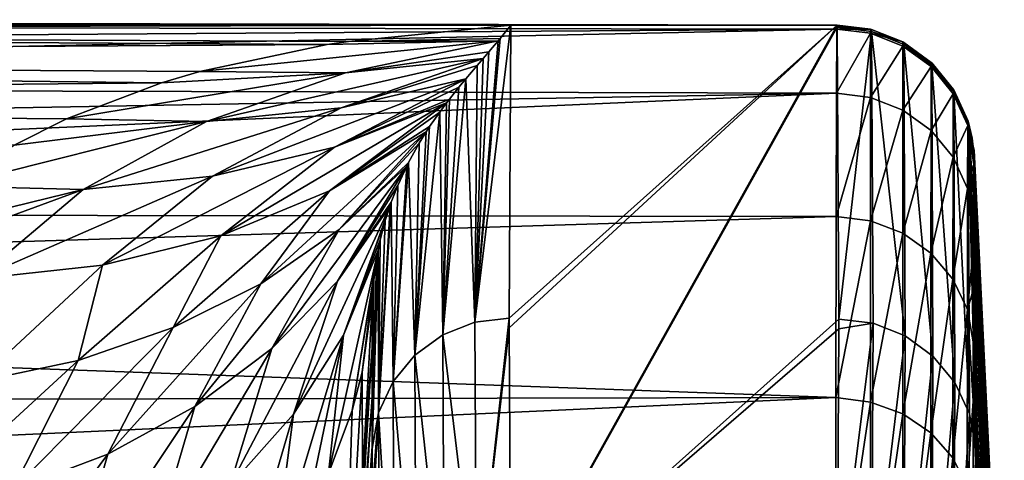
# Model space of a CAD drawing. Header units: metres. Extents: x -128 to 146, y -23 to 80.
# Tile 113 of 113: x 139.51 to 144.54, y 20.75 to 23. Entities that reach past the tile are written whole.
import ezdxf

# ---------------------------------------------------------------- set-up
doc = ezdxf.new("R2010")
doc.units = ezdxf.units.M
doc.layers.add('solid_509241_SW0001', color=7, linetype='CONTINUOUS')

msp = doc.modelspace()

# ---------------------------------------------------------------- linework, layer by layer
at = {"layer": 'solid_509241_SW0001'}
for points in [[(129.853088, 22.998844, -0.230676), (143.682892, 22.970747, -1.159664), (142.017059, 22.970747, -1.159664)], [(129.853088, 22.942329, -1.627741), (129.853088, 22.998844, -0.230676), (142.017059, 22.970747, -1.159664)], [(129.853088, 22.998844, -0.230676), (129.853088, 22.970362, 1.167241), (143.682892, 22.970747, -1.159664)], [(129.853088, 22.942329, -1.627741), (142.017059, 22.970747, -1.159664), (141.189041, 22.88789, -2.268156)], [(129.853088, 22.970362, 1.167241), (143.680649, 22.950964, 1.501093), (143.682892, 22.970747, -1.159664)], [(129.853088, 22.970362, 1.167241), (129.853088, 22.856991, 2.560845), (143.680649, 22.950964, 1.501093)], [(141.963089, 22.902269, -2.475847), (141.189041, 22.88789, -2.268156), (142.017059, 22.970747, -1.159664)], [(141.833862, 21.454388, -30.757992), (142.017059, 22.970747, -1.159664), (142.00827, 21.474741, -30.792692)], [(141.833862, 21.454388, -30.757992), (141.963089, 22.902269, -2.475847), (142.017059, 22.970747, -1.159664)], [(143.682892, 22.970747, -1.159664), (142.017471, 19.982128, -60.358524), (142.00827, 21.425055, -31.776894)], [(142.00827, 21.474741, -30.792692), (142.017059, 22.970747, -1.159664), (143.682892, 22.970747, -1.159664)], [(142.00827, 21.425055, -31.776894), (142.00827, 21.474741, -30.792692), (143.682892, 22.970747, -1.159664)], [(142.017532, 19.978348, -60.433395), (142.017471, 19.982128, -60.358524), (143.682892, 22.970747, -1.159664)], [(142.017593, 19.974562, -60.508404), (142.017532, 19.978348, -60.433395), (143.682892, 22.970747, -1.159664)], [(142.017593, 19.974562, -60.508404), (143.682892, 22.970747, -1.159664), (143.682999, 22.965475, -1.264058)], [(142.017593, 19.974562, -60.508404), (143.682999, 22.965475, -1.264058), (143.68306, 22.960218, -1.368201)], [(143.852188, 22.950003, -1.158447), (143.682892, 22.970747, -1.159664), (143.680649, 22.950964, 1.501093)], [(143.852188, 22.950003, -1.158447), (143.682999, 22.965475, -1.264058), (143.682892, 22.970747, -1.159664)], [(143.852188, 22.950003, -1.158447), (143.68306, 22.960218, -1.368201), (143.682999, 22.965475, -1.264058)], [(129.853088, 22.659151, 3.944985), (143.67897, 22.624035, 4.141626), (143.680649, 22.950964, 1.501093)], [(129.853088, 22.856991, 2.560845), (129.853088, 22.659151, 3.944985), (143.680649, 22.950964, 1.501093)], [(129.853088, 22.942329, -1.627741), (141.189041, 22.88789, -2.268156), (141.080048, 22.871281, -2.42993)], [(129.853088, 22.801029, -3.01879), (129.853088, 22.942329, -1.627741), (141.080048, 22.871281, -2.42993)], [(142.017593, 19.974562, -60.508404), (143.68306, 22.960218, -1.368201), (143.691727, 21.4695, -30.896503)], [(143.852158, 22.929554, 1.501504), (143.680649, 22.950964, 1.501093), (143.67897, 22.624035, 4.141626)], [(143.852158, 22.929554, 1.501504), (143.67897, 22.624035, 4.141626), (143.852158, 22.601938, 4.141449)], [(143.852188, 22.950003, -1.158447), (143.680649, 22.950964, 1.501093), (143.852158, 22.929554, 1.501504)], [(143.858765, 22.937841, -1.366971), (143.691727, 21.4695, -30.896503), (143.68306, 22.960218, -1.368201)], [(143.858765, 22.937841, -1.366971), (143.68306, 22.960218, -1.368201), (143.852188, 22.950003, -1.158447)], [(143.865997, 21.44916, -30.862263), (143.691727, 21.4695, -30.896503), (143.858765, 22.937841, -1.366971)], [(143.858643, 22.948364, -1.158358), (143.852188, 22.950003, -1.158447), (143.852158, 22.929554, 1.501504)], [(143.858643, 22.948364, -1.158358), (143.852158, 22.929554, 1.501504), (144.018494, 22.885183, -1.155008)], [(143.852158, 22.929554, 1.501504), (144.01825, 22.864229, 1.497353), (144.018494, 22.885183, -1.155008)], [(143.852158, 22.929554, 1.501504), (143.852158, 22.601938, 4.141449), (144.01825, 22.864229, 1.497353)], [(143.858765, 22.937841, -1.366971), (143.852188, 22.950003, -1.158447), (143.858643, 22.948364, -1.158358)], [(143.858765, 22.937841, -1.366971), (143.858643, 22.948364, -1.158358), (144.018494, 22.885183, -1.155008)], [(144.023224, 22.872135, -1.36356), (143.858765, 22.937841, -1.366971), (144.018494, 22.885183, -1.155008)], [(144.029297, 21.384504, -30.858997), (143.858765, 22.937841, -1.366971), (144.023224, 22.872135, -1.36356)], [(143.865997, 21.44916, -30.862263), (143.858765, 22.937841, -1.366971), (144.029297, 21.384504, -30.858997)], [(129.853088, 22.801029, -3.01879), (141.080048, 22.871281, -2.42993), (140.430893, 22.734001, -3.487864)], [(141.95343, 22.890482, -2.693633), (140.430893, 22.734001, -3.487864), (141.080048, 22.871281, -2.42993)], [(141.173203, 22.726627, -3.837365), (140.430893, 22.734001, -3.487864), (141.95343, 22.890482, -2.693633)], [(141.95343, 22.890482, -2.693633), (141.080048, 22.871281, -2.42993), (141.189041, 22.88789, -2.268156)], [(141.173203, 22.726627, -3.837365), (141.95343, 22.890482, -2.693633), (141.906082, 22.834309, -3.691061)], [(141.95343, 22.890482, -2.693633), (141.189041, 22.88789, -2.268156), (141.963089, 22.902269, -2.475847)], [(141.833862, 21.454388, -30.757992), (141.95343, 22.890482, -2.693633), (141.963089, 22.902269, -2.475847)], [(141.833862, 21.454388, -30.757992), (141.906082, 22.834309, -3.691061), (141.95343, 22.890482, -2.693633)], [(143.852158, 22.601938, 4.141449), (144.018082, 22.537136, 4.129669), (144.01825, 22.864229, 1.497353)], [(144.01825, 22.864229, 1.497353), (144.018082, 22.537136, 4.129669), (144.162384, 22.759109, 1.490579)], [(144.023117, 22.882633, -1.154875), (144.018494, 22.885183, -1.155008), (144.01825, 22.864229, 1.497353)], [(144.023117, 22.882633, -1.154875), (144.01825, 22.864229, 1.497353), (144.162964, 22.78046, -1.149577)], [(144.01825, 22.864229, 1.497353), (144.162384, 22.759109, 1.490579), (144.162964, 22.78046, -1.149577)], [(144.023224, 22.872135, -1.36356), (144.018494, 22.885183, -1.155008), (144.023117, 22.882633, -1.154875)], [(144.023224, 22.872135, -1.36356), (144.023117, 22.882633, -1.154875), (144.162964, 22.78046, -1.149577)], [(144.165894, 22.767303, -1.358187), (144.023224, 22.872135, -1.36356), (144.162964, 22.78046, -1.149577)], [(144.171341, 21.281279, -30.853785), (144.023224, 22.872135, -1.36356), (144.165894, 22.767303, -1.358187)], [(144.029297, 21.384504, -30.858997), (144.023224, 22.872135, -1.36356), (144.171341, 21.281279, -30.853785)], [(141.173203, 22.726627, -3.837365), (141.906082, 22.834309, -3.691061), (141.877274, 22.80089, -4.251345)], [(141.833862, 21.454388, -30.757992), (141.877274, 22.80089, -4.251345), (141.906082, 22.834309, -3.691061)], [(129.853088, 22.801029, -3.01879), (140.430893, 22.734001, -3.487864), (140.234177, 22.676432, -3.844408)], [(129.853088, 22.575464, -4.398683), (129.853088, 22.801029, -3.01879), (140.234177, 22.676432, -3.844408)], [(140.464798, 22.478586, -5.094684), (141.173203, 22.726627, -3.837365), (141.877274, 22.80089, -4.251345)], [(141.151016, 22.548265, -5.43867), (140.464798, 22.478586, -5.094684), (141.877274, 22.80089, -4.251345)], [(141.151016, 22.548265, -5.43867), (141.877274, 22.80089, -4.251345), (141.846436, 22.765081, -4.824572)], [(141.151016, 22.548265, -5.43867), (141.846436, 22.765081, -4.824572), (141.788132, 22.69672, -5.841073)], [(141.833862, 21.454388, -30.757992), (141.788132, 22.69672, -5.841073), (141.846436, 22.765081, -4.824572)], [(141.833862, 21.454388, -30.757992), (141.846436, 22.765081, -4.824572), (141.877274, 22.80089, -4.251345)], [(144.165817, 22.777767, -1.149438), (144.162964, 22.78046, -1.149577), (144.162384, 22.759109, 1.490579)], [(144.165817, 22.777767, -1.149438), (144.162384, 22.759109, 1.490579), (144.276215, 22.642643, -1.142506)], [(144.165894, 22.767303, -1.358187), (144.162964, 22.78046, -1.149577), (144.165817, 22.777767, -1.149438)], [(144.165894, 22.767303, -1.358187), (144.165817, 22.777767, -1.149438), (144.276215, 22.642643, -1.142506)], [(144.277649, 22.630062, -1.351195), (144.165894, 22.767303, -1.358187), (144.276215, 22.642643, -1.142506)], [(144.283173, 21.145985, -30.846954), (144.165894, 22.767303, -1.358187), (144.277649, 22.630062, -1.351195)], [(144.171341, 21.281279, -30.853785), (144.165894, 22.767303, -1.358187), (144.283173, 21.145985, -30.846954)], [(141.173203, 22.726627, -3.837365), (139.750946, 22.492546, -4.804728), (140.234177, 22.676432, -3.844408)], [(140.464798, 22.478586, -5.094684), (139.750946, 22.492546, -4.804728), (141.173203, 22.726627, -3.837365)], [(141.173203, 22.726627, -3.837365), (140.234177, 22.676432, -3.844408), (140.430893, 22.734001, -3.487864)], [(144.018082, 22.537136, 4.129669), (144.161957, 22.433159, 4.1107), (144.162384, 22.759109, 1.490579)], [(144.162384, 22.759109, 1.490579), (144.161957, 22.433159, 4.1107), (144.275177, 22.621031, 1.481623)], [(144.162384, 22.759109, 1.490579), (144.275177, 22.621031, 1.481623), (144.276215, 22.642643, -1.142506)], [(129.853088, 22.575464, -4.398683), (140.234177, 22.676432, -3.844408), (139.750946, 22.492546, -4.804728)], [(140.495773, 22.199297, -6.723005), (141.151016, 22.548265, -5.43867), (141.788132, 22.69672, -5.841073)], [(141.118393, 22.347792, -7.059776), (140.495773, 22.199297, -6.723005), (141.788132, 22.69672, -5.841073)], [(141.118393, 22.347792, -7.059776), (141.788132, 22.69672, -5.841073), (141.752945, 22.654228, -6.425313)], [(141.670456, 21.389629, -30.754721), (141.752945, 22.654228, -6.425313), (141.788132, 22.69672, -5.841073)], [(141.833862, 21.454388, -30.757992), (141.670456, 21.389629, -30.754721), (141.788132, 22.69672, -5.841073)], [(129.853088, 22.659151, 3.944985), (129.853088, 22.377569, 5.314546), (143.67897, 22.624035, 4.141626)], [(129.853088, 22.013288, 6.664466), (143.677719, 21.994324, 6.726789), (143.67897, 22.624035, 4.141626)], [(129.853088, 22.377569, 5.314546), (129.853088, 22.013288, 6.664466), (143.67897, 22.624035, 4.141626)], [(141.118393, 22.347792, -7.059776), (141.752945, 22.654228, -6.425313), (141.704468, 22.593443, -7.202987)], [(141.670456, 21.389629, -30.754721), (141.704468, 22.593443, -7.202987), (141.752945, 22.654228, -6.425313)], [(143.852158, 22.601938, 4.141449), (143.67897, 22.624035, 4.141626), (143.677719, 21.994324, 6.726789)], [(144.161957, 22.433159, 4.1107), (144.274414, 22.29677, 4.085773), (144.275177, 22.621031, 1.481623)], [(144.275177, 22.621031, 1.481623), (144.274414, 22.29677, 4.085773), (144.349304, 22.458973, 1.471068)], [(144.277573, 22.640478, -1.142395), (144.276215, 22.642643, -1.142506), (144.275177, 22.621031, 1.481623)], [(144.277573, 22.640478, -1.142395), (144.275177, 22.621031, 1.481623), (144.350876, 22.480696, -1.134255)], [(144.275177, 22.621031, 1.481623), (144.349304, 22.458973, 1.471068), (144.350876, 22.480696, -1.134255)], [(144.277649, 22.630062, -1.351195), (144.276215, 22.642643, -1.142506), (144.277573, 22.640478, -1.142395)], [(144.277649, 22.630062, -1.351195), (144.277573, 22.640478, -1.142395), (144.350876, 22.480696, -1.134255)], [(144.351349, 22.469196, -1.343032), (144.277649, 22.630062, -1.351195), (144.350876, 22.480696, -1.134255)], [(144.357773, 20.987143, -30.838934), (144.277649, 22.630062, -1.351195), (144.351349, 22.469196, -1.343032)], [(144.283173, 21.145985, -30.846954), (144.277649, 22.630062, -1.351195), (144.357773, 20.987143, -30.838934)], [(129.853088, 22.575464, -4.398683), (139.750946, 22.492546, -4.804728), (139.482452, 22.357449, -5.398566)], [(140.537079, 21.895699, -8.366734), (141.118393, 22.347792, -7.059776), (141.689499, 22.573942, -7.439586)], [(141.092224, 22.124508, -8.698618), (140.537079, 21.895699, -8.366734), (141.689499, 22.573942, -7.439586)], [(141.092224, 22.124508, -8.698618), (141.689499, 22.573942, -7.439586), (141.654724, 22.527081, -7.984828)], [(141.118393, 22.347792, -7.059776), (141.704468, 22.593443, -7.202987), (141.689499, 22.573942, -7.439586)], [(141.670456, 21.389629, -30.754721), (141.654724, 22.527081, -7.984828), (141.689499, 22.573942, -7.439586)], [(141.670456, 21.389629, -30.754721), (141.689499, 22.573942, -7.439586), (141.704468, 22.593443, -7.202987)], [(143.852158, 22.601938, 4.141449), (143.677719, 21.994324, 6.726789), (143.852158, 21.97146, 6.726043)], [(143.852158, 22.601938, 4.141449), (143.852158, 21.97146, 6.726043), (144.018082, 22.537136, 4.129669)], [(139.835419, 22.132092, -6.435731), (140.464798, 22.478586, -5.094684), (141.151016, 22.548265, -5.43867)], [(140.495773, 22.199297, -6.723005), (139.835419, 22.132092, -6.435731), (141.151016, 22.548265, -5.43867)], [(141.092224, 22.124508, -8.698618), (141.654724, 22.527081, -7.984828), (141.60321, 22.452766, -8.789)], [(141.528351, 21.286249, -30.7495), (141.60321, 22.452766, -8.789), (141.654724, 22.527081, -7.984828)], [(141.670456, 21.389629, -30.754721), (141.528351, 21.286249, -30.7495), (141.654724, 22.527081, -7.984828)], [(143.852158, 21.97146, 6.726043), (144.01796, 21.908171, 6.70674), (144.018082, 22.537136, 4.129669)], [(144.018082, 22.537136, 4.129669), (144.01796, 21.908171, 6.70674), (144.161957, 22.433159, 4.1107)], [(140.464798, 22.478586, -5.094684), (139.15213, 22.148678, -6.199687), (139.482452, 22.357449, -5.398566)], [(139.835419, 22.132092, -6.435731), (139.15213, 22.148678, -6.199687), (140.464798, 22.478586, -5.094684)], [(140.464798, 22.478586, -5.094684), (139.482452, 22.357449, -5.398566), (139.750946, 22.492546, -4.804728)], [(144.372101, 22.394011, -1.129858), (144.350876, 22.480696, -1.134255), (144.349304, 22.458973, 1.471068)], [(144.351349, 22.469196, -1.343032), (144.350876, 22.480696, -1.134255), (144.372101, 22.394011, -1.129858)], [(144.351349, 22.469196, -1.343032), (144.390305, 20.94202, -28.316843), (144.390381, 20.811449, -30.905111)], [(144.351349, 22.469196, -1.343032), (144.389771, 21.204876, -23.09778), (144.390305, 20.94202, -28.316843)], [(144.357773, 20.987143, -30.838934), (144.351349, 22.469196, -1.343032), (144.390381, 20.811449, -30.905111)], [(144.351349, 22.469196, -1.343032), (144.388702, 21.471935, -17.78367), (144.389771, 21.204876, -23.09778)], [(144.351349, 22.469196, -1.343032), (144.387115, 21.743128, -12.375596), (144.388702, 21.471935, -17.78367)], [(144.351349, 22.469196, -1.343032), (144.384949, 22.018429, -6.873636), (144.387115, 21.743128, -12.375596)], [(144.351349, 22.469196, -1.343032), (144.382248, 22.295008, -1.334221), (144.384949, 22.018429, -6.873636)], [(144.351349, 22.469196, -1.343032), (144.372101, 22.394011, -1.129858), (144.382248, 22.295008, -1.334221)], [(140.741867, 21.650806, -10.105778), (141.092224, 22.124508, -8.698618), (141.585938, 22.426231, -9.060789)], [(141.141357, 21.927135, -10.394673), (140.741867, 21.650806, -10.105778), (141.585938, 22.426231, -9.060789)], [(141.092224, 22.124508, -8.698618), (141.60321, 22.452766, -8.789), (141.585938, 22.426231, -9.060789)], [(141.141357, 21.927135, -10.394673), (141.585938, 22.426231, -9.060789), (141.55011, 22.367996, -9.632724)], [(141.528351, 21.286249, -30.7495), (141.585938, 22.426231, -9.060789), (141.60321, 22.452766, -8.789)], [(141.528351, 21.286249, -30.7495), (141.55011, 22.367996, -9.632724), (141.585938, 22.426231, -9.060789)], [(144.01796, 21.908171, 6.70674), (144.161636, 21.806839, 6.675783), (144.161957, 22.433159, 4.1107)], [(144.161957, 22.433159, 4.1107), (144.161636, 21.806839, 6.675783), (144.274414, 22.29677, 4.085773)], [(144.274414, 22.29677, 4.085773), (144.348145, 22.136841, 4.056511), (144.349304, 22.458973, 1.471068)], [(144.349304, 22.458973, 1.471068), (144.348145, 22.136841, 4.056511), (144.379715, 22.260273, 1.77796)], [(144.349304, 22.458973, 1.471068), (144.379715, 22.260273, 1.77796), (144.380417, 22.317167, 0.811378)], [(144.349304, 22.458973, 1.471068), (144.380417, 22.317167, 0.811378), (144.38121, 22.332199, -0.156936)], [(144.349304, 22.458973, 1.471068), (144.38121, 22.332199, -0.156936), (144.38208, 22.30533, -1.125371)], [(144.372101, 22.394011, -1.129858), (144.349304, 22.458973, 1.471068), (144.38208, 22.30533, -1.125371)], [(141.141357, 21.927135, -10.394673), (141.55011, 22.367996, -9.632724), (141.495453, 22.268795, -10.539668)], [(141.528351, 21.286249, -30.7495), (141.495453, 22.268795, -10.539668), (141.55011, 22.367996, -9.632724)], [(144.382172, 22.300165, -1.229884), (144.382248, 22.295008, -1.334221), (144.372101, 22.394011, -1.129858)], [(144.372101, 22.394011, -1.129858), (144.38208, 22.30533, -1.125371), (144.382172, 22.300165, -1.229884)], [(139.933609, 21.745255, -8.077141), (140.495773, 22.199297, -6.723005), (141.118393, 22.347792, -7.059776)], [(140.537079, 21.895699, -8.366734), (139.933609, 21.745255, -8.077141), (141.118393, 22.347792, -7.059776)], [(144.380417, 22.317167, 0.811378), (144.379715, 22.260273, 1.77796), (144.502014, 19.689022, 0.678579)], [(144.38121, 22.332199, -0.156936), (144.380417, 22.317167, 0.811378), (144.505798, 19.736662, -0.671983)], [(144.380417, 22.317167, 0.811378), (144.502014, 19.689022, 0.678579), (144.505798, 19.736662, -0.671983)], [(144.38121, 22.332199, -0.156936), (144.505798, 19.736662, -0.671983), (144.509506, 19.710182, -2.02326)], [(144.38208, 22.30533, -1.125371), (144.38121, 22.332199, -0.156936), (144.509506, 19.710182, -2.02326)], [(141.141357, 21.927135, -10.394673), (141.495453, 22.268795, -10.539668), (141.486282, 22.250587, -10.698432)], [(141.416519, 21.150766, -30.742661), (141.486282, 22.250587, -10.698432), (141.495453, 22.268795, -10.539668)], [(141.528351, 21.286249, -30.7495), (141.416519, 21.150766, -30.742661), (141.495453, 22.268795, -10.539668)], [(144.161636, 21.806839, 6.675783), (144.273834, 21.674055, 6.635182), (144.274414, 22.29677, 4.085773)], [(144.274414, 22.29677, 4.085773), (144.273834, 21.674055, 6.635182), (144.348145, 22.136841, 4.056511)], [(144.348145, 22.136841, 4.056511), (144.379074, 22.161612, 2.741047), (144.379715, 22.260273, 1.77796)], [(144.379715, 22.260273, 1.77796), (144.379074, 22.161612, 2.741047), (144.502014, 19.689022, 0.678579)], [(144.382172, 22.300165, -1.229884), (144.38208, 22.30533, -1.125371), (144.509506, 19.710182, -2.02326)], [(144.382172, 22.300165, -1.229884), (144.465012, 20.598307, -1.782339), (144.382248, 22.295008, -1.334221)], [(144.382172, 22.300165, -1.229884), (144.509506, 19.710182, -2.02326), (144.465012, 20.598307, -1.782339)], [(144.465012, 20.598307, -1.782339), (144.384949, 22.018429, -6.873636), (144.382248, 22.295008, -1.334221)], [(140.798691, 21.319471, -11.738047), (141.141357, 21.927135, -10.394673), (141.486282, 22.250587, -10.698432)], [(141.132614, 21.66308, -12.034736), (140.798691, 21.319471, -11.738047), (141.486282, 22.250587, -10.698432)], [(141.132614, 21.66308, -12.034736), (141.486282, 22.250587, -10.698432), (141.441223, 22.152346, -11.521375)], [(141.416519, 21.150766, -30.742661), (141.441223, 22.152346, -11.521375), (141.486282, 22.250587, -10.698432)], [(139.294952, 21.67646, -7.836157), (139.835419, 22.132092, -6.435731), (140.495773, 22.199297, -6.723005)], [(139.933609, 21.745255, -8.077141), (139.294952, 21.67646, -7.836157), (140.495773, 22.199297, -6.723005)], [(144.348145, 22.136841, 4.056511), (144.37851, 22.021391, 3.698853), (144.379074, 22.161612, 2.741047)], [(144.379074, 22.161612, 2.741047), (144.37851, 22.021391, 3.698853), (144.498032, 19.569544, 2.025087)], [(144.379074, 22.161612, 2.741047), (144.498032, 19.569544, 2.025087), (144.502014, 19.689022, 0.678579)], [(139.835419, 22.132092, -6.435731), (138.635284, 21.691034, -7.648466), (138.828857, 21.885239, -7.073636)], [(139.294952, 21.67646, -7.836157), (138.635284, 21.691034, -7.648466), (139.835419, 22.132092, -6.435731)], [(139.835419, 22.132092, -6.435731), (138.828857, 21.885239, -7.073636), (139.15213, 22.148678, -6.199687)], [(140.295303, 21.426754, -9.841596), (140.537079, 21.895699, -8.366734), (141.092224, 22.124508, -8.698618)], [(140.741867, 21.650806, -10.105778), (140.295303, 21.426754, -9.841596), (141.092224, 22.124508, -8.698618)], [(141.132614, 21.66308, -12.034736), (141.441223, 22.152346, -11.521375), (141.40773, 22.06653, -12.200291)], [(141.416519, 21.150766, -30.742661), (141.40773, 22.06653, -12.200291), (141.441223, 22.152346, -11.521375)], [(144.273834, 21.674055, 6.635182), (144.347275, 21.518456, 6.587582), (144.348145, 22.136841, 4.056511)], [(144.348145, 22.136841, 4.056511), (144.347275, 21.518456, 6.587582), (144.378006, 21.839857, 4.6496)], [(144.348145, 22.136841, 4.056511), (144.378006, 21.839857, 4.6496), (144.37851, 22.021391, 3.698853)], [(141.132614, 21.66308, -12.034736), (141.40773, 22.06653, -12.200291), (141.401093, 22.047714, -12.344945)], [(141.34201, 20.991726, -30.734631), (141.401093, 22.047714, -12.344945), (141.40773, 22.06653, -12.200291)], [(141.416519, 21.150766, -30.742661), (141.34201, 20.991726, -30.734631), (141.40773, 22.06653, -12.200291)], [(129.853088, 22.013288, 6.664466), (129.853088, 21.567656, 7.989757), (143.677719, 21.994324, 6.726789)], [(140.909302, 20.984118, -13.357447), (141.132614, 21.66308, -12.034736), (141.401093, 22.047714, -12.344945)], [(141.163147, 21.387703, -13.668327), (140.909302, 20.984118, -13.357447), (141.401093, 22.047714, -12.344945)], [(141.163147, 21.387703, -13.668327), (141.401093, 22.047714, -12.344945), (141.377136, 21.97291, -12.907338)], [(141.34201, 20.991726, -30.734631), (141.377136, 21.97291, -12.907338), (141.401093, 22.047714, -12.344945)], [(144.37851, 22.021391, 3.698853), (144.378006, 21.839857, 4.6496), (144.493866, 19.378618, 3.36256)], [(144.37851, 22.021391, 3.698853), (144.493866, 19.378618, 3.36256), (144.498032, 19.569544, 2.025087)], [(144.514801, 19.601133, -7.193973), (144.387115, 21.743128, -12.375596), (144.384949, 22.018429, -6.873636)], [(144.465012, 20.598307, -1.782339), (144.514801, 19.601133, -7.193973), (144.384949, 22.018429, -6.873636)], [(129.853088, 21.567656, 7.989757), (143.676834, 21.070225, 9.222019), (143.677719, 21.994324, 6.726789)], [(141.163147, 21.387703, -13.668327), (141.377136, 21.97291, -12.907338), (141.351547, 21.87512, -13.615984)], [(141.34201, 20.991726, -30.734631), (141.351547, 21.87512, -13.615984), (141.377136, 21.97291, -12.907338)], [(143.852158, 21.97146, 6.726043), (143.677719, 21.994324, 6.726789), (143.676834, 21.070225, 9.222019)], [(143.852158, 21.97146, 6.726043), (143.676834, 21.070225, 9.222019), (143.852142, 21.046629, 9.22029)], [(143.852158, 21.97146, 6.726043), (143.852142, 21.046629, 9.22029), (144.01796, 21.908171, 6.70674)], [(140.405853, 21.023537, -11.462906), (140.741867, 21.650806, -10.105778), (141.141357, 21.927135, -10.394673)], [(140.798691, 21.319471, -11.738047), (140.405853, 21.023537, -11.462906), (141.141357, 21.927135, -10.394673)], [(143.852142, 21.046629, 9.22029), (144.017853, 20.985807, 9.193696), (144.01796, 21.908171, 6.70674)], [(144.01796, 21.908171, 6.70674), (144.017853, 20.985807, 9.193696), (144.161636, 21.806839, 6.675783)], [(139.809433, 21.258877, -9.606727), (139.933609, 21.745255, -8.077141), (140.537079, 21.895699, -8.366734)], [(140.295303, 21.426754, -9.841596), (139.809433, 21.258877, -9.606727), (140.537079, 21.895699, -8.366734)], [(141.163147, 21.387703, -13.668327), (141.351547, 21.87512, -13.615984), (141.340179, 21.821461, -13.993648)], [(141.34201, 20.991726, -30.734631), (141.340179, 21.821461, -13.993648), (141.351547, 21.87512, -13.615984)], [(141.08725, 20.682522, -14.945539), (141.340179, 21.821461, -13.993648), (141.20813, 21.003475, -15.184888)], [(141.163147, 21.387703, -13.668327), (141.340179, 21.821461, -13.993648), (141.08725, 20.682522, -14.945539)], [(141.20813, 21.003475, -15.184888), (141.340179, 21.821461, -13.993648), (141.332245, 21.77751, -14.297801)], [(141.332245, 21.77751, -14.297801), (141.340179, 21.821461, -13.993648), (141.309616, 20.809544, -30.94285)], [(141.34201, 20.991726, -30.734631), (141.309616, 20.809544, -30.94285), (141.340179, 21.821461, -13.993648)], [(144.017853, 20.985807, 9.193696), (144.161392, 20.888571, 9.151143), (144.161636, 21.806839, 6.675783)], [(144.161636, 21.806839, 6.675783), (144.161392, 20.888571, 9.151143), (144.273834, 21.674055, 6.635182)], [(144.347275, 21.518456, 6.587582), (144.377548, 21.617388, 5.591501), (144.378006, 21.839857, 4.6496)], [(144.378006, 21.839857, 4.6496), (144.377548, 21.617388, 5.591501), (144.489502, 19.116907, 4.686138)], [(144.378006, 21.839857, 4.6496), (144.489502, 19.116907, 4.686138), (144.493866, 19.378618, 3.36256)], [(141.20813, 21.003475, -15.184888), (141.332245, 21.77751, -14.297801), (141.259171, 21.199688, -15.330671)], [(141.259171, 21.199688, -15.330671), (141.332245, 21.77751, -14.297801), (141.318985, 21.67931, -14.962847)], [(141.318985, 21.67931, -14.962847), (141.332245, 21.77751, -14.297801), (141.309616, 20.809544, -30.94285)], [(139.292725, 21.150097, -9.405257), (139.294952, 21.67646, -7.836157), (139.933609, 21.745255, -8.077141)], [(139.809433, 21.258877, -9.606727), (139.292725, 21.150097, -9.405257), (139.933609, 21.745255, -8.077141)], [(144.524078, 19.360714, -12.450435), (144.388702, 21.471935, -17.78367), (144.387115, 21.743128, -12.375596)], [(144.514801, 19.601133, -7.193973), (144.524078, 19.360714, -12.450435), (144.387115, 21.743128, -12.375596)], [(140.584137, 20.619555, -13.065349), (140.798691, 21.319471, -11.738047), (141.132614, 21.66308, -12.034736)], [(140.909302, 20.984118, -13.357447), (140.584137, 20.619555, -13.065349), (141.132614, 21.66308, -12.034736)], [(141.259171, 21.199688, -15.330671), (141.318985, 21.67931, -14.962847), (141.311874, 21.580864, -15.612782)], [(141.318985, 21.67931, -14.962847), (141.309616, 20.820984, -30.716173), (141.309891, 21.071152, -25.75436)], [(141.318985, 21.67931, -14.962847), (141.309616, 20.809544, -30.94285), (141.309616, 20.820984, -30.716173)], [(141.318985, 21.67931, -14.962847), (141.309891, 21.071152, -25.75436), (141.310638, 21.325144, -20.706089)], [(141.318985, 21.67931, -14.962847), (141.310638, 21.325144, -20.706089), (141.311874, 21.580864, -15.612782)], [(144.161392, 20.888571, 9.151143), (144.273422, 20.761242, 9.095397), (144.273834, 21.674055, 6.635182)], [(144.273834, 21.674055, 6.635182), (144.273422, 20.761242, 9.095397), (144.347275, 21.518456, 6.587582)], [(139.961792, 20.781057, -11.214689), (140.295303, 21.426754, -9.841596), (140.741867, 21.650806, -10.105778)], [(140.405853, 21.023537, -11.462906), (139.961792, 20.781057, -11.214689), (140.741867, 21.650806, -10.105778)], [(144.347275, 21.518456, 6.587582), (144.377151, 21.35441, 6.522801), (144.377548, 21.617388, 5.591501)], [(144.377548, 21.617388, 5.591501), (144.377151, 21.35441, 6.522801), (144.489502, 19.116907, 4.686138)], [(129.853088, 21.567656, 7.989757), (129.853088, 21.042316, 9.28552), (143.676834, 21.070225, 9.222019)], [(141.259171, 21.199688, -15.330671), (141.311874, 21.580864, -15.612782), (141.260803, 20.662039, -16.791891)], [(141.310638, 21.325144, -20.706089), (141.260803, 20.662039, -16.791891), (141.311874, 21.580864, -15.612782)], [(144.273422, 20.761242, 9.095397), (144.346634, 20.612104, 9.030084), (144.347275, 21.518456, 6.587582)], [(144.347275, 21.518456, 6.587582), (144.346634, 20.612104, 9.030084), (144.376785, 21.051376, 7.441782)], [(144.347275, 21.518456, 6.587582), (144.376785, 21.051376, 7.441782), (144.377151, 21.35441, 6.522801)], [(141.833862, 21.454388, -30.757992), (142.00827, 21.474741, -30.792692), (141.84169, 19.959719, -60.35751)], [(141.84169, 19.959719, -60.35751), (142.00827, 21.474741, -30.792692), (142.00827, 21.425055, -31.776894)], [(142.017593, 19.974562, -60.508404), (143.691727, 21.4695, -30.896503), (143.691727, 21.420233, -31.872406)], [(143.865997, 21.44916, -30.862263), (143.691727, 21.420233, -31.872406), (143.691727, 21.4695, -30.896503)], [(144.530655, 19.120558, -17.705013), (144.389771, 21.204876, -23.09778), (144.388702, 21.471935, -17.78367)], [(144.524078, 19.360714, -12.450435), (144.530655, 19.120558, -17.705013), (144.388702, 21.471935, -17.78367)], [(139.475174, 20.596773, -10.99825), (139.809433, 21.258877, -9.606727), (140.295303, 21.426754, -9.841596)], [(139.961792, 20.781057, -11.214689), (139.475174, 20.596773, -10.99825), (140.295303, 21.426754, -9.841596)], [(141.833862, 21.454388, -30.757992), (141.84169, 19.959719, -60.35751), (141.670456, 21.389629, -30.754721)], [(141.84169, 19.959719, -60.35751), (142.00827, 21.425055, -31.776894), (142.017471, 19.982128, -60.358524)], [(143.691727, 21.420233, -31.872406), (143.682526, 19.982128, -60.358524), (142.017593, 19.974562, -60.508404)], [(143.865997, 21.44916, -30.862263), (143.682526, 19.982128, -60.358524), (143.691727, 21.420233, -31.872406)], [(143.858322, 19.959719, -60.35751), (143.682526, 19.982128, -60.358524), (143.865997, 21.44916, -30.862263)], [(143.858322, 19.959719, -60.35751), (143.865997, 21.44916, -30.862263), (144.029297, 21.384504, -30.858997)], [(141.163147, 21.387703, -13.668327), (140.970367, 20.453842, -14.774277), (140.805817, 20.198587, -14.582304)], [(141.163147, 21.387703, -13.668327), (140.805817, 20.198587, -14.582304), (140.909302, 20.984118, -13.357447)], [(141.163147, 21.387703, -13.668327), (141.08725, 20.682522, -14.945539), (140.970367, 20.453842, -14.774277)], [(141.670456, 21.389629, -30.754721), (141.67717, 19.893938, -60.354298), (141.528351, 21.286249, -30.7495)], [(141.670456, 21.389629, -30.754721), (141.84169, 19.959719, -60.35751), (141.67717, 19.893938, -60.354298)], [(144.022842, 19.893938, -60.354298), (143.858322, 19.959719, -60.35751), (144.029297, 21.384504, -30.858997)], [(144.022842, 19.893938, -60.354298), (144.029297, 21.384504, -30.858997), (144.171341, 21.281279, -30.853785)], [(144.377151, 21.35441, 6.522801), (144.376785, 21.051376, 7.441782), (144.48494, 18.785381, 5.991489)], [(144.377151, 21.35441, 6.522801), (144.48494, 18.785381, 5.991489), (144.489502, 19.116907, 4.686138)], [(140.194626, 20.301851, -12.798312), (140.405853, 21.023537, -11.462906), (140.798691, 21.319471, -11.738047)], [(140.584137, 20.619555, -13.065349), (140.194626, 20.301851, -12.798312), (140.798691, 21.319471, -11.738047)], [(141.310638, 21.325144, -20.706089), (141.199234, 19.501032, -20.737217), (141.260803, 20.662039, -16.791891)], [(141.309891, 21.071152, -25.75436), (141.199234, 19.501032, -20.737217), (141.310638, 21.325144, -20.706089)], [(138.955521, 20.474285, -10.817816), (139.292725, 21.150097, -9.405257), (139.809433, 21.258877, -9.606727)], [(139.475174, 20.596773, -10.99825), (138.955521, 20.474285, -10.817816), (139.809433, 21.258877, -9.606727)], [(141.528351, 21.286249, -30.7495), (141.534454, 19.789003, -60.349094), (141.416519, 21.150766, -30.742661)], [(141.528351, 21.286249, -30.7495), (141.67717, 19.893938, -60.354298), (141.534454, 19.789003, -60.349094)], [(144.165543, 19.789003, -60.349094), (144.022842, 19.893938, -60.354298), (144.171341, 21.281279, -30.853785)], [(144.165543, 19.789003, -60.349094), (144.171341, 21.281279, -30.853785), (144.283173, 21.145985, -30.846954)], [(144.534561, 18.880672, -22.958099), (144.390305, 20.94202, -28.316843), (144.389771, 21.204876, -23.09778)], [(144.530655, 19.120558, -17.705013), (144.534561, 18.880672, -22.958099), (144.389771, 21.204876, -23.09778)], [(141.157837, 19.435299, -17.485851), (141.259171, 21.199688, -15.330671), (141.260803, 20.662039, -16.791891)], [(141.20813, 21.003475, -15.184888), (141.259171, 21.199688, -15.330671), (141.157837, 19.435299, -17.485851)], [(141.416519, 21.150766, -30.742661), (141.422699, 19.65164, -60.342232), (141.34201, 20.991726, -30.734631)], [(141.416519, 21.150766, -30.742661), (141.534454, 19.789003, -60.349094), (141.422699, 19.65164, -60.342232)], [(144.277298, 19.65164, -60.342232), (144.165543, 19.789003, -60.349094), (144.283173, 21.145985, -30.846954)], [(144.277298, 19.65164, -60.342232), (144.283173, 21.145985, -30.846954), (144.357773, 20.987143, -30.838934)], [(129.853088, 20.439215, 10.546968), (143.676254, 19.863838, 11.594305), (143.676834, 21.070225, 9.222019)], [(129.853088, 21.042316, 9.28552), (129.853088, 20.439215, 10.546968), (143.676834, 21.070225, 9.222019)], [(141.309891, 21.071152, -25.75436), (141.171173, 18.862288, -25.652912), (141.199234, 19.501032, -20.737217)], [(141.309616, 20.820984, -30.716173), (141.171173, 18.862288, -25.652912), (141.309891, 21.071152, -25.75436)], [(143.852142, 21.046629, 9.22029), (143.676834, 21.070225, 9.222019), (143.676254, 19.863838, 11.594305)], [(139.749146, 20.037836, -12.562078), (139.961792, 20.781057, -11.214689), (140.405853, 21.023537, -11.462906)], [(140.194626, 20.301851, -12.798312), (139.749146, 20.037836, -12.562078), (140.405853, 21.023537, -11.462906)], [(141.08725, 20.682522, -14.945539), (141.20813, 21.003475, -15.184888), (141.157837, 19.435299, -17.485851)], [(143.852142, 21.046629, 9.22029), (143.676254, 19.863838, 11.594305), (143.852127, 19.839939, 11.590705)], [(143.852142, 21.046629, 9.22029), (143.852127, 19.839939, 11.590705), (144.017853, 20.985807, 9.193696)], [(144.346634, 20.612104, 9.030084), (144.37648, 20.708868, 8.34678), (144.376785, 21.051376, 7.441782)], [(144.376785, 21.051376, 7.441782), (144.37648, 20.708868, 8.34678), (144.480194, 18.385269, 7.274633)], [(144.376785, 21.051376, 7.441782), (144.480194, 18.385269, 7.274633), (144.48494, 18.785381, 5.991489)], [(140.909302, 20.984118, -13.357447), (140.607147, 19.951807, -14.395771), (140.584137, 20.619555, -13.065349)], [(140.909302, 20.984118, -13.357447), (140.805817, 20.198587, -14.582304), (140.607147, 19.951807, -14.395771)], [(141.34201, 20.991726, -30.734631), (141.309799, 20.574688, -35.590858), (141.309616, 20.809544, -30.94285)], [(141.34201, 20.991726, -30.734631), (141.310181, 20.406904, -38.905674), (141.309799, 20.574688, -35.590858)], [(141.34201, 20.991726, -30.734631), (141.34906, 19.49065, -60.334152), (141.310181, 20.406904, -38.905674)], [(141.34201, 20.991726, -30.734631), (141.422699, 19.65164, -60.342232), (141.34906, 19.49065, -60.334152)], [(143.852127, 19.839939, 11.590705), (144.017792, 19.782488, 11.557175), (144.017853, 20.985807, 9.193696)], [(144.017853, 20.985807, 9.193696), (144.017792, 19.782488, 11.557175), (144.161392, 20.888571, 9.151143)], [(144.350937, 19.49065, -60.334152), (144.277298, 19.65164, -60.342232), (144.357773, 20.987143, -30.838934)], [(144.350937, 19.49065, -60.334152), (144.357773, 20.987143, -30.838934), (144.390381, 20.811449, -30.905111)], [(144.390381, 20.811449, -30.905111), (144.390305, 20.94202, -28.316843), (144.535812, 18.641073, -28.210169)], [(144.534561, 18.880672, -22.958099), (144.535812, 18.641073, -28.210169), (144.390305, 20.94202, -28.316843)], [(144.017792, 19.782488, 11.557175), (144.16124, 19.690725, 11.503593), (144.161392, 20.888571, 9.151143)], [(144.161392, 20.888571, 9.151143), (144.16124, 19.690725, 11.503593), (144.273422, 20.761242, 9.095397)], [(141.309616, 20.820984, -30.716173), (141.164444, 18.534731, -30.525082), (141.171173, 18.862288, -25.652912)], [(141.309616, 20.809544, -30.94285), (141.164444, 18.534731, -30.525082), (141.309616, 20.820984, -30.716173)], [(141.309616, 20.809544, -30.94285), (141.309799, 20.574688, -35.590858), (141.164444, 18.534731, -30.525082)], [(144.350937, 19.49065, -60.334152), (144.390381, 20.811449, -30.905111), (144.390366, 20.736856, -32.382454)], [(144.390381, 20.811449, -30.905111), (144.535812, 18.641073, -28.210169), (144.390366, 20.736856, -32.382454)], [(139.257278, 19.833185, -12.361722), (139.475174, 20.596773, -10.99825), (139.961792, 20.781057, -11.214689)], [(139.749146, 20.037836, -12.562078), (139.257278, 19.833185, -12.361722), (139.961792, 20.781057, -11.214689)], [(144.16124, 19.690725, 11.503593), (144.273148, 19.57062, 11.433448), (144.273422, 20.761242, 9.095397)], [(144.273422, 20.761242, 9.095397), (144.273148, 19.57062, 11.433448), (144.346634, 20.612104, 9.030084)]]:
    msp.add_3dface(points, dxfattribs=at)

doc.saveas('drawing.dxf')
